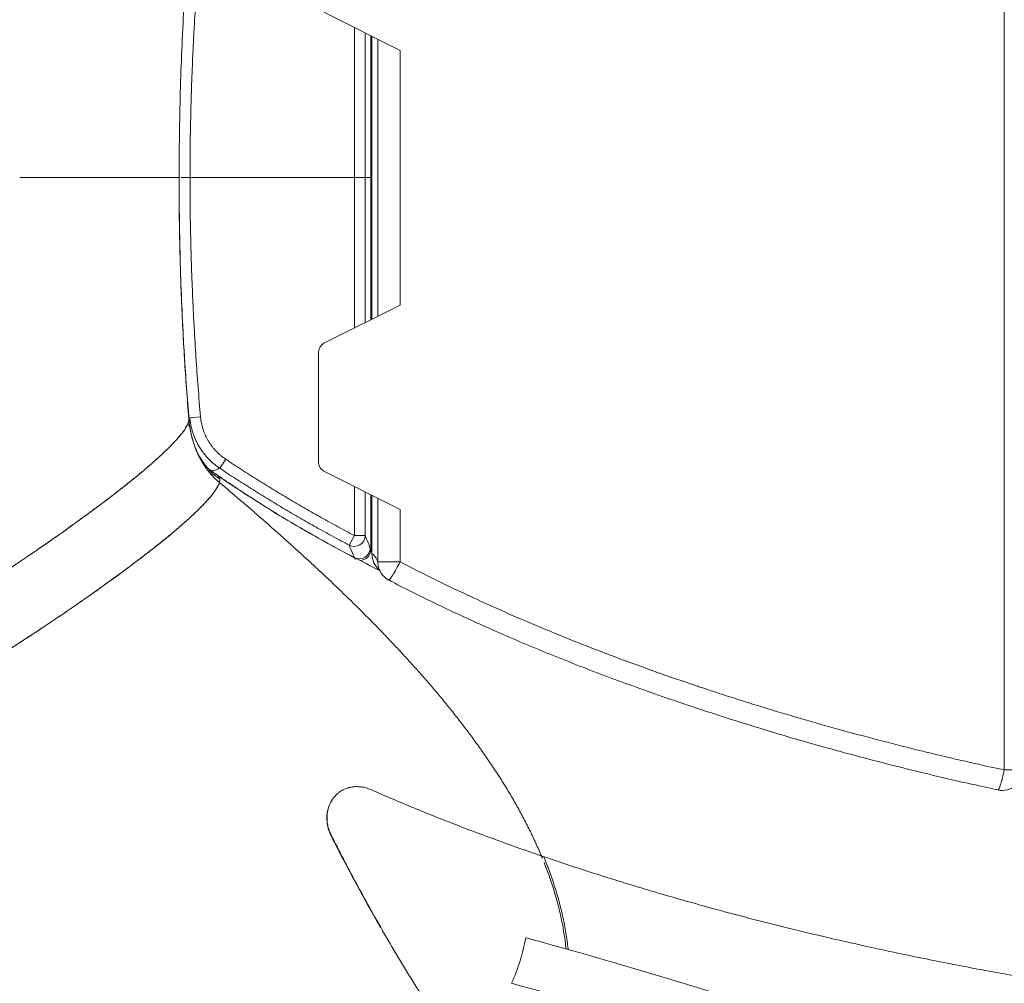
# Model space of a CAD drawing. Header units: millimetres. Extents: x 0 to 594, y 0 to 420.
# Tile 67 of 256: x 99 to 135, y 281 to 317. Entities that reach past the tile are written whole.
import ezdxf

# ---------------------------------------------------------------- set-up
doc = ezdxf.new("R2010")
doc.units = ezdxf.units.MM
doc.layers.add('1', color=7, linetype='Continuous', true_color=0xffffff)

msp = doc.modelspace()

# ---------------------------------------------------------------- linework, layer by layer
at = {"layer": '1', "color": 155, "linetype": 'Continuous', "lineweight": 13}
for p, q in [((134.603, 289.014), (134.603, 332.446)), ((110.775, 316.242), (110.775, 310.73)), ((111.174, 310.73), (111.174, 316.041)), ((111.38, 315.937), (111.38, 310.73)), ((111.422, 315.916), (111.422, 305.543)), ((111.636, 305.65), (111.636, 315.809)), ((112.454, 315.398), (112.454, 306.061)), ((110.775, 310.73), (104.751, 310.73)), ((111.174, 310.73), (110.775, 310.73)), ((110.775, 305.218), (110.775, 310.73)), ((111.38, 310.73), (111.174, 310.73)), ((111.174, 310.73), (111.174, 305.418)), ((111.419, 310.73), (111.38, 310.73)), ((111.38, 305.522), (111.38, 310.73)), ((104.744, 301.923), (105.138, 301.958)), ((105.841, 300.077), (106.061, 300.407)), ((110.775, 297.608), (110.775, 299.405)), ((111.174, 299.204), (111.174, 297.608)), ((111.38, 297.087), (111.38, 299.1)), ((111.422, 299.08), (111.422, 296.933)), ((111.636, 296.643), (111.636, 298.972)), ((112.454, 298.561), (112.454, 296.643)), ((110.589, 297.256), (110.775, 297.608)), ((110.775, 297.608), (111.174, 297.608)), ((111.422, 296.933), (111.419, 296.933)), ((111.636, 296.643), (112.454, 296.643)), ((135.282, 289.014), (134.603, 289.014))]:
    msp.add_line(p, q, dxfattribs=at)
at = {"layer": '1', "color": 155, "linetype": 'Continuous', "lineweight": 18}
for p, q in [((109.66, 316.801), (112.454, 315.398)), ((111.419, 315.918), (111.419, 305.541)), ((112.454, 306.061), (109.66, 304.658)), ((109.467, 304.345), (109.467, 300.277)), ((109.66, 299.964), (112.454, 298.561)), ((105.673, 299.845), (105.666, 299.847)), ((111.419, 299.081), (111.419, 296.933))]:
    msp.add_line(p, q, dxfattribs=at)
for centre, radius, start, end in [((109.817, 304.345), 0.35, 116.6692, 180), ((109.817, 300.277), 0.35, 180, 243.3308), ((112.169, 296.933), 0.75, 180, 230.2859), ((112.383, 296.643), 0.75, 202.2045, 242.5331), ((134.532, 289.014), 0.75, 257.7808, 0)]:
    msp.add_arc(centre, radius, start, end, dxfattribs=at)
at = {"layer": '1', "color": 155, "linetype": 'Continuous', "lineweight": 13}
for centre, major_axis, ratio, start_param, end_param in [((106.897, 302.053), (0.508, -2.448), 0.986132, 5.389825, 5.490615), ((110.775, 297.608), (-0.372, -0.146), 0.989821, 0.718605, 2.765017), ((110.959, 297.152), (-0.369, -0.154), 0.990879, 0.717259, 2.742711), ((110.981, 297.087), (-0.385, -0.107), 0.981417, 1.32041, 2.865349), ((112.169, 296.933), (-0.215, -0.719), 0.99507, 5.001733, 5.877499), ((111.704, 296.601), (-0.167, -0.363), 0.086402, 0.907881, 1.020174), ((112.383, 296.643), (-0.694, -0.283), 0.969529, 5.884697, 6.283192), ((112.383, 296.643), (-0.346, -0.665), 0.084423, 6.282542, 7.897839), ((134.532, 289.014), (0.159, 0.733), 0.092922, 3.142874, 4.732509)]:
    msp.add_ellipse(centre, major_axis=major_axis, ratio=ratio, start_param=start_param, end_param=end_param, dxfattribs=at)
at = {"layer": '1', "color": 155, "linetype": 'Continuous', "lineweight": 18}
for centre, major_axis, start_param, end_param in [((120.586, 281.347), (-9.596, 2.813), 3.983296, 5.103284), ((120.094, 279.67), (9.596, -2.813), 0.838735, 1.965337)]:
    msp.add_ellipse(centre, major_axis=major_axis, ratio=0.0499, start_param=start_param, end_param=end_param, dxfattribs=at)
at = {"layer": '1', "color": 155, "linetype": 'Continuous', "lineweight": 13}
for points, knots in [([(105.138, 319.502), (105.074, 318.772), (105.017, 318.043), (104.945, 316.947), (104.923, 316.582), (104.892, 316.034), (104.883, 315.851), (104.869, 315.577), (104.865, 315.486), (104.856, 315.303), (104.819, 314.48), (104.792, 313.657), (104.767, 312.56), (104.761, 312.194), (104.755, 311.645), (104.754, 311.462), (104.752, 311.096), (104.751, 310.913), (104.751, 310.73)], [0, 0, 0, 0, 0.25, 0.25, 0.375, 0.375, 0.4375, 0.4375, 0.46875, 0.46875, 0.5, 0.75, 0.75, 0.875, 0.875, 0.9375, 0.9375, 1, 1, 1, 1]), ([(104.418, 310.73), (104.425, 310.73), (104.432, 310.73), (104.455, 310.73), (104.472, 310.73), (104.507, 310.73), (104.527, 310.73), (104.568, 310.73), (104.589, 310.73), (104.634, 310.73), (104.657, 310.73), (104.704, 310.73), (104.728, 310.73), (104.751, 310.73)], [0, 0, 0, 0, 0.095677, 0.095677, 0.276542, 0.276542, 0.457406, 0.457406, 0.638271, 0.638271, 0.819135, 0.819135, 1, 1, 1, 1]), ([(104.751, 310.73), (104.751, 310.547), (104.752, 310.364), (104.754, 309.998), (104.755, 309.815), (104.761, 309.266), (104.767, 308.9), (104.792, 307.802), (104.816, 307.071), (104.852, 306.248), (104.856, 306.157), (104.865, 305.974), (104.869, 305.882), (104.883, 305.608), (104.912, 305.06), (104.945, 304.512), (105.017, 303.417), (105.074, 302.687), (105.138, 301.958)], [0, 0, 0, 0, 0.0625, 0.0625, 0.125, 0.125, 0.25, 0.25, 0.5, 0.5, 0.53125, 0.53125, 0.5625, 0.5625, 0.625, 0.75, 0.75, 1, 1, 1, 1]), ([(105.841, 300.077), (105.802, 300.102), (105.726, 300.156), (105.617, 300.243), (105.548, 300.305), (105.497, 300.352), (105.472, 300.377), (105.444, 300.406), (105.432, 300.418), (105.424, 300.427), (105.42, 300.431), (105.383, 300.469), (105.352, 300.503), (105.293, 300.574), (105.235, 300.646), (105.155, 300.758), (105.081, 300.875), (105.036, 300.956), (105.004, 301.017), (104.994, 301.038), (104.978, 301.069), (104.971, 301.085), (104.964, 301.101), (104.959, 301.112), (104.956, 301.117), (104.935, 301.165), (104.917, 301.208), (104.883, 301.294), (104.853, 301.381), (104.814, 301.513), (104.783, 301.648), (104.767, 301.739), (104.753, 301.83), (104.748, 301.876), (104.744, 301.923)], [0, 0, 0, 0, 0.0625, 0.125, 0.1875, 0.1875, 0.21875, 0.234375, 0.242187, 0.242187, 0.25, 0.25, 0.3125, 0.3125, 0.375, 0.4375, 0.5, 0.5625, 0.5625, 0.59375, 0.59375, 0.609375, 0.617188, 0.617188, 0.625, 0.625, 0.6875, 0.6875, 0.75, 0.8125, 0.875, 0.9375, 0.9375, 1, 1, 1, 1]), ([(105.138, 301.958), (105.142, 301.919), (105.146, 301.88), (105.157, 301.803), (105.171, 301.727), (105.197, 301.614), (105.229, 301.502), (105.255, 301.429), (105.283, 301.357), (105.298, 301.321), (105.316, 301.28), (105.319, 301.276), (105.323, 301.267), (105.329, 301.254), (105.344, 301.223), (105.357, 301.197), (105.384, 301.145), (105.421, 301.077), (105.484, 300.979), (105.551, 300.885), (105.599, 300.825), (105.65, 300.765), (105.676, 300.736), (105.706, 300.704), (105.71, 300.701), (105.716, 300.694), (105.727, 300.683), (105.751, 300.659), (105.772, 300.639), (105.814, 300.598), (105.873, 300.547), (105.964, 300.474), (106.028, 300.429), (106.061, 300.407)], [0, 0, 0, 0, 0.0625, 0.0625, 0.125, 0.1875, 0.25, 0.3125, 0.3125, 0.375, 0.375, 0.382813, 0.382813, 0.390625, 0.40625, 0.4375, 0.4375, 0.5, 0.5625, 0.625, 0.6875, 0.6875, 0.75, 0.75, 0.757813, 0.757813, 0.765625, 0.78125, 0.8125, 0.8125, 0.875, 0.9375, 1, 1, 1, 1]), ([(106.061, 300.407), (106.156, 300.344), (106.251, 300.281), (106.443, 300.155), (106.73, 299.968), (107.019, 299.784), (107.406, 299.541), (107.6, 299.42), (107.99, 299.182), (108.186, 299.064), (108.578, 298.831), (108.775, 298.715), (109.171, 298.487), (109.37, 298.374), (109.769, 298.151), (109.969, 298.041), (110.371, 297.823), (110.572, 297.715), (110.775, 297.608)], [0, 0, 0, 0, 0.0625, 0.0625, 0.125, 0.25, 0.25, 0.375, 0.375, 0.5, 0.5, 0.625, 0.625, 0.75, 0.75, 0.875, 0.875, 1, 1, 1, 1]), ([(105.534, 299.978), (105.524, 299.973), (105.514, 299.965), (105.497, 299.947), (105.489, 299.937), (105.481, 299.924)], [0, 0, 0, 0, 0.530962, 0.530962, 1, 1, 1, 1]), ([(105.841, 300.077), (105.818, 300.067), (105.794, 300.057), (105.745, 300.039), (105.72, 300.031), (105.669, 300.014), (105.643, 300.007), (105.589, 299.992), (105.562, 299.985), (105.534, 299.978)], [0, 0, 0, 0, 0.25, 0.25, 0.5, 0.5, 0.75, 0.75, 1, 1, 1, 1]), ([(105.534, 299.978), (105.746, 299.831), (105.959, 299.685), (106.386, 299.398), (106.6, 299.256), (106.869, 299.081), (106.923, 299.047), (107.03, 298.977), (107.192, 298.873), (107.354, 298.77), (107.571, 298.634), (107.679, 298.567), (107.896, 298.432), (108.114, 298.299), (108.333, 298.167), (108.552, 298.036), (108.662, 297.972), (108.992, 297.778), (109.214, 297.651), (109.658, 297.401), (109.882, 297.277), (110.33, 297.034), (110.555, 296.914), (110.782, 296.795)], [0, 0, 0, 0, 0.125, 0.125, 0.25, 0.25, 0.28125, 0.28125, 0.3125, 0.375, 0.375, 0.4375, 0.4375, 0.5, 0.5625, 0.5625, 0.625, 0.625, 0.75, 0.75, 0.875, 0.875, 1, 1, 1, 1]), ([(110.589, 297.256), (110.386, 297.363), (110.182, 297.472), (109.879, 297.636), (109.778, 297.692), (109.576, 297.803), (109.476, 297.859), (109.174, 298.027), (108.974, 298.141), (108.576, 298.371), (108.377, 298.488), (107.981, 298.723), (107.784, 298.842), (107.49, 299.022), (107.392, 299.082), (107.196, 299.204), (107.098, 299.265), (106.806, 299.449), (106.612, 299.573), (106.322, 299.76), (106.225, 299.823), (106.033, 299.949), (105.937, 300.013), (105.841, 300.077)], [0, 0, 0, 0, 0.125, 0.125, 0.1875, 0.1875, 0.25, 0.25, 0.375, 0.375, 0.5, 0.5, 0.625, 0.625, 0.6875, 0.6875, 0.75, 0.75, 0.875, 0.875, 0.9375, 0.9375, 1, 1, 1, 1]), ([(111.174, 297.608), (111.205, 297.53), (111.236, 297.453), (111.297, 297.301), (111.328, 297.226), (111.359, 297.152)], [0, 0, 0, 0, 0.5, 0.5, 1, 1, 1, 1]), ([(110.782, 296.795), (110.75, 296.87), (110.718, 296.945), (110.654, 297.099), (110.621, 297.177), (110.589, 297.256)], [0, 0, 0, 0, 0.5, 0.5, 1, 1, 1, 1]), ([(111.38, 297.087), (111.381, 297.084), (111.381, 297.081), (111.383, 297.075), (111.384, 297.072), (111.387, 297.061), (111.39, 297.054), (111.397, 297.038), (111.401, 297.029), (111.406, 297.019), (111.407, 297.018), (111.408, 297.015), (111.409, 297.014), (111.41, 297.011), (111.413, 297.006), (111.415, 297.001), (111.417, 296.999)], [0, 0, 0, 0, 0.133245, 0.133245, 0.266489, 0.266489, 0.532978, 0.532978, 0.799467, 0.799467, 0.832778, 0.832778, 0.866089, 0.866089, 0.932712, 1, 1, 1, 1]), ([(111.422, 296.933), (111.44, 296.928), (111.476, 296.907), (111.512, 296.869), (111.534, 296.838), (111.539, 296.832), (111.548, 296.819), (111.561, 296.798), (111.574, 296.774), (111.601, 296.724), (111.618, 296.686), (111.636, 296.643)], [0, 0, 0, 0, 0.25, 0.5, 0.5, 0.5625, 0.5625, 0.625, 0.75, 0.75, 1, 1, 1, 1]), ([(112.454, 296.643), (112.889, 296.416), (113.327, 296.195), (114.207, 295.764), (114.649, 295.553), (115.537, 295.142), (115.983, 294.941), (116.878, 294.548), (117.328, 294.356), (118.231, 293.982), (118.685, 293.798), (119.595, 293.44), (120.051, 293.265), (120.968, 292.923), (121.427, 292.756), (122.35, 292.428), (122.813, 292.268), (123.335, 292.092), (123.393, 292.073), (123.51, 292.034), (123.568, 292.015), (123.742, 291.957), (124.091, 291.841), (124.441, 291.728), (125.14, 291.504), (125.608, 291.359), (126.545, 291.074), (127.014, 290.936), (127.954, 290.665), (128.426, 290.533), (129.37, 290.276), (129.843, 290.151), (130.79, 289.906), (131.265, 289.787), (132.691, 289.44), (133.646, 289.221), (134.603, 289.014)], [0, 0, 0, 0, 0.0625, 0.0625, 0.125, 0.125, 0.1875, 0.1875, 0.25, 0.25, 0.3125, 0.3125, 0.375, 0.375, 0.4375, 0.4375, 0.5, 0.5, 0.507812, 0.507812, 0.515625, 0.515625, 0.53125, 0.5625, 0.5625, 0.625, 0.625, 0.6875, 0.6875, 0.75, 0.75, 0.8125, 0.8125, 0.875, 0.875, 1, 1, 1, 1])]:
    msp.add_open_spline(points, degree=3, knots=knots, dxfattribs=at)
at = {"layer": '1', "color": 155, "linetype": 'Continuous', "lineweight": 18}
for points, knots in [([(104.351, 310.73), (104.351, 311.778), (104.381, 313.853), (104.499, 316.716), (104.629, 318.529), (104.695, 319.316)], [0, 0, 0, 0, 0.365689, 0.724231, 1, 1, 1, 1]), ([(98.51, 310.73), (98.667, 310.73), (99.166, 310.73), (99.974, 310.73), (100.888, 310.73), (101.713, 310.73), (102.434, 310.73), (103.044, 310.73), (103.537, 310.73), (103.912, 310.73), (104.172, 310.73), (104.32, 310.73), (104.351, 310.73), (104.351, 310.73)], [0, 0, 0, 0, 0.043092, 0.138782, 0.234473, 0.330164, 0.425855, 0.521546, 0.617237, 0.712927, 0.808618, 0.904309, 1, 1, 1, 1]), ([(104.351, 310.73), (104.351, 310.73), (104.32, 310.73), (104.172, 310.73), (103.912, 310.73), (103.537, 310.73), (103.044, 310.73), (102.434, 310.73), (101.713, 310.73), (100.888, 310.73), (99.974, 310.73), (99.166, 310.73), (98.667, 310.73), (98.51, 310.73)], [0, 0, 0, 0, 0.095691, 0.191382, 0.287073, 0.382763, 0.478454, 0.574145, 0.669836, 0.765527, 0.861218, 0.956908, 1, 1, 1, 1]), ([(104.707, 301.894), (104.677, 302.261), (104.649, 302.629), (104.596, 303.364), (104.572, 303.732), (104.526, 304.467), (104.485, 305.203), (104.434, 306.307), (104.408, 307.043), (104.386, 307.78), (104.376, 308.149), (104.362, 308.886), (104.356, 309.254), (104.349, 309.992), (104.347, 310.361), (104.347, 310.73)], [0, 0, 0, 0, 0.125, 0.125, 0.25, 0.25, 0.375, 0.5, 0.625, 0.625, 0.75, 0.75, 0.875, 0.875, 1, 1, 1, 1]), ([(104.694, 302.16), (104.628, 302.942), (104.498, 304.749), (104.381, 307.607), (104.351, 309.681), (104.351, 310.73)], [0, 0, 0, 0, 0.274314, 0.633576, 1, 1, 1, 1]), ([(82.485, 288.515), (82.491, 288.505), (82.497, 288.495), (82.516, 288.475), (82.528, 288.464), (82.557, 288.445), (82.573, 288.437), (82.627, 288.415), (82.67, 288.405), (82.746, 288.397), (82.801, 288.394), (82.863, 288.396), (82.929, 288.4), (82.964, 288.403), (83.019, 288.41), (83.038, 288.412), (83.062, 288.416), (83.067, 288.417), (83.077, 288.418), (83.091, 288.42), (83.106, 288.423), (83.197, 288.438), (83.285, 288.456), (83.426, 288.491), (83.475, 288.503), (83.576, 288.53), (83.628, 288.545), (83.789, 288.592), (83.903, 288.629), (84.083, 288.689), (84.145, 288.711), (84.271, 288.756), (84.336, 288.779), (84.47, 288.829), (84.538, 288.855), (84.625, 288.888), (84.643, 288.895), (84.669, 288.905), (84.678, 288.909), (84.696, 288.916), (84.74, 288.933), (84.785, 288.951), (84.894, 288.994), (84.968, 289.024), (85.118, 289.086), (85.194, 289.118), (85.349, 289.184), (85.507, 289.251), (85.669, 289.322), (85.833, 289.395), (85.917, 289.432), (86.086, 289.509), (86.257, 289.587), (86.433, 289.669), (86.611, 289.753), (86.702, 289.796), (86.885, 289.883), (86.977, 289.928), (87.083, 289.979), (87.095, 289.985), (87.118, 289.996), (87.13, 290.002), (87.165, 290.019), (87.236, 290.054), (87.308, 290.089), (87.451, 290.159), (87.547, 290.207), (87.74, 290.303), (87.935, 290.401), (88.231, 290.552), (88.431, 290.655), (88.632, 290.759), (88.734, 290.812), (88.938, 290.918), (89.04, 290.972), (89.35, 291.136), (89.559, 291.248), (89.876, 291.42), (89.983, 291.477), (90.116, 291.55), (90.157, 291.572), (90.197, 291.594), (90.224, 291.609), (90.237, 291.617), (90.305, 291.653), (90.358, 291.683), (90.628, 291.831), (90.844, 291.952), (91.169, 292.134), (91.277, 292.195), (91.495, 292.318), (91.603, 292.38), (91.821, 292.504), (92.039, 292.629), (92.257, 292.755), (92.476, 292.882), (92.586, 292.945), (92.805, 293.073), (92.915, 293.138), (93.135, 293.267), (93.245, 293.332), (93.465, 293.463), (93.575, 293.529), (93.713, 293.611), (93.741, 293.628), (93.796, 293.661), (93.824, 293.678), (93.906, 293.727), (93.962, 293.761), (94.127, 293.86), (94.237, 293.927), (94.456, 294.06), (94.565, 294.126), (94.782, 294.259), (94.891, 294.326), (95.107, 294.459), (95.215, 294.526), (95.429, 294.659), (95.536, 294.726), (95.75, 294.86), (95.856, 294.927), (96.068, 295.06), (96.174, 295.127), (96.49, 295.328), (96.699, 295.462), (97.011, 295.663), (97.219, 295.798), (97.425, 295.932), (97.553, 296.016), (97.578, 296.033), (97.617, 296.058), (97.63, 296.066), (97.655, 296.083), (97.719, 296.125), (97.783, 296.167), (97.935, 296.267), (98.035, 296.334), (98.235, 296.467), (98.433, 296.599), (98.627, 296.731), (98.821, 296.861), (98.916, 296.926), (99.106, 297.056), (99.201, 297.121), (99.481, 297.314), (99.665, 297.441), (99.936, 297.631), (100.115, 297.758), (100.378, 297.945), (100.551, 298.069), (100.722, 298.193), (100.807, 298.254), (100.932, 298.346), (100.995, 298.392), (101.057, 298.438), (101.088, 298.46), (101.098, 298.468), (101.119, 298.483), (101.211, 298.551), (101.302, 298.619), (101.541, 298.797), (101.695, 298.914), (101.919, 299.085), (102.065, 299.198), (102.207, 299.309), (102.346, 299.419), (102.483, 299.527), (102.615, 299.633), (102.808, 299.791), (102.933, 299.894), (103.111, 300.044), (103.169, 300.094), (103.283, 300.192), (103.338, 300.24), (103.447, 300.336), (103.5, 300.383), (103.564, 300.441), (103.577, 300.453), (103.596, 300.47), (103.602, 300.476), (103.615, 300.487), (103.646, 300.516), (103.677, 300.544), (103.749, 300.611), (103.795, 300.655), (103.885, 300.741), (103.928, 300.783), (104.011, 300.865), (104.091, 300.946), (104.164, 301.023), (104.268, 301.135), (104.331, 301.207), (104.414, 301.308), (104.44, 301.341), (104.489, 301.405), (104.512, 301.436), (104.554, 301.496), (104.573, 301.525), (104.607, 301.581), (104.623, 301.608), (104.643, 301.647), (104.65, 301.66), (104.658, 301.679), (104.661, 301.685), (104.665, 301.695), (104.667, 301.698), (104.669, 301.704), (104.681, 301.731), (104.689, 301.757), (104.701, 301.8), (104.705, 301.82), (104.709, 301.859), (104.709, 301.877), (104.707, 301.894)], [0, 0, 0, 0, 0.007346, 0.007346, 0.017272, 0.017272, 0.027199, 0.027199, 0.047052, 0.047052, 0.056978, 0.066905, 0.066905, 0.076831, 0.076831, 0.081795, 0.081795, 0.083036, 0.083036, 0.084276, 0.086758, 0.086758, 0.106611, 0.106611, 0.116538, 0.116538, 0.126464, 0.126464, 0.146317, 0.146317, 0.156244, 0.156244, 0.16617, 0.16617, 0.176097, 0.176097, 0.178579, 0.178579, 0.179819, 0.179819, 0.18106, 0.186023, 0.186023, 0.19595, 0.19595, 0.205877, 0.205877, 0.215803, 0.22573, 0.22573, 0.235656, 0.235656, 0.245583, 0.255509, 0.255509, 0.265436, 0.265436, 0.275362, 0.275362, 0.276603, 0.276603, 0.277844, 0.277844, 0.280326, 0.285289, 0.285289, 0.295215, 0.295215, 0.305142, 0.315068, 0.324995, 0.324995, 0.334922, 0.334922, 0.344848, 0.344848, 0.364701, 0.364701, 0.374628, 0.374628, 0.377109, 0.37835, 0.37835, 0.379591, 0.379591, 0.384554, 0.384554, 0.404407, 0.404407, 0.414334, 0.414334, 0.42426, 0.42426, 0.434187, 0.444114, 0.444114, 0.45404, 0.45404, 0.463967, 0.463967, 0.473893, 0.473893, 0.48382, 0.48382, 0.486301, 0.486301, 0.488783, 0.488783, 0.493746, 0.493746, 0.503673, 0.503673, 0.513599, 0.513599, 0.523526, 0.523526, 0.533452, 0.533452, 0.543379, 0.543379, 0.553306, 0.553306, 0.563232, 0.563232, 0.583085, 0.583085, 0.593012, 0.602938, 0.602938, 0.60542, 0.60542, 0.606661, 0.606661, 0.607902, 0.612865, 0.612865, 0.622791, 0.622791, 0.632718, 0.642644, 0.642644, 0.652571, 0.652571, 0.662498, 0.662498, 0.682351, 0.682351, 0.692277, 0.702204, 0.71213, 0.71213, 0.722057, 0.722057, 0.72702, 0.729502, 0.729502, 0.730743, 0.730743, 0.731983, 0.74191, 0.74191, 0.761763, 0.761763, 0.771689, 0.781616, 0.781616, 0.791543, 0.801469, 0.801469, 0.821322, 0.821322, 0.831249, 0.831249, 0.841175, 0.841175, 0.851102, 0.851102, 0.853583, 0.853583, 0.854824, 0.854824, 0.856065, 0.861028, 0.861028, 0.870955, 0.870955, 0.880881, 0.880881, 0.890808, 0.900735, 0.900735, 0.920588, 0.920588, 0.930514, 0.930514, 0.940441, 0.940441, 0.950367, 0.950367, 0.960294, 0.960294, 0.965257, 0.965257, 0.967739, 0.967739, 0.96898, 0.96898, 0.97022, 0.980147, 0.980147, 0.990073, 0.990073, 1, 1, 1, 1]), ([(82.485, 288.515), (82.506, 288.477), (82.583, 288.416), (82.8, 288.384), (83.137, 288.42), (83.579, 288.525), (84.12, 288.697), (84.753, 288.934), (85.47, 289.231), (86.261, 289.586), (87.116, 289.992), (88.026, 290.444), (88.981, 290.938), (89.971, 291.468), (90.987, 292.029), (92.019, 292.615), (93.059, 293.22), (94.099, 293.841), (95.132, 294.472), (96.487, 295.321), (97.797, 296.17), (99.033, 297.003), (99.916, 297.615), (100.748, 298.208), (101.522, 298.78), (102.23, 299.323), (102.865, 299.834), (103.42, 300.306), (103.886, 300.735), (104.257, 301.114), (104.524, 301.438), (104.656, 301.658), (104.703, 301.796), (104.709, 301.852), (104.708, 301.876)], [0, 0, 0, 0, 0.027518, 0.058967, 0.090416, 0.121865, 0.153314, 0.184763, 0.216212, 0.247661, 0.27911, 0.310559, 0.342008, 0.373457, 0.404906, 0.436355, 0.467804, 0.499253, 0.530702, 0.562151, 0.625049, 0.656498, 0.687947, 0.719396, 0.750845, 0.782294, 0.813743, 0.845192, 0.876641, 0.90809, 0.939539, 0.970988, 0.986713, 1, 1, 1, 1]), ([(104.733, 301.663), (104.74, 301.611), (104.748, 301.56), (104.766, 301.457), (104.776, 301.406), (104.79, 301.342), (104.793, 301.329), (104.799, 301.304), (104.802, 301.291), (104.811, 301.254), (104.817, 301.228), (104.836, 301.153), (104.851, 301.104), (104.88, 301.005), (104.896, 300.957), (104.93, 300.86), (104.966, 300.764), (105.006, 300.67), (105.048, 300.577), (105.071, 300.531), (105.105, 300.463), (105.117, 300.441), (105.132, 300.412), (105.135, 300.407), (105.141, 300.396), (105.151, 300.379), (105.16, 300.362), (105.192, 300.307), (105.218, 300.264), (105.272, 300.179), (105.299, 300.137), (105.357, 300.056), (105.386, 300.016), (105.448, 299.938), (105.479, 299.9), (105.544, 299.826), (105.577, 299.79), (105.645, 299.719), (105.68, 299.685), (105.752, 299.618), (105.789, 299.585), (105.827, 299.554)], [0, 0, 0, 0, 0.0625, 0.0625, 0.125, 0.125, 0.140625, 0.140625, 0.15625, 0.15625, 0.1875, 0.1875, 0.25, 0.25, 0.3125, 0.3125, 0.375, 0.4375, 0.4375, 0.5, 0.5, 0.53125, 0.53125, 0.539063, 0.539063, 0.546875, 0.5625, 0.5625, 0.625, 0.625, 0.6875, 0.6875, 0.75, 0.75, 0.8125, 0.8125, 0.875, 0.875, 0.9375, 0.9375, 1, 1, 1, 1]), ([(104.733, 301.663), (104.737, 301.632), (104.758, 301.495), (104.807, 301.254), (104.9, 300.946), (105.023, 300.649), (105.178, 300.367), (105.366, 300.106), (105.586, 299.871), (105.754, 299.737), (105.842, 299.676)], [0, 0, 0, 0, 0.040068, 0.177201, 0.314334, 0.451467, 0.588601, 0.725734, 0.862867, 1, 1, 1, 1]), ([(105.827, 299.554), (105.789, 299.585), (105.752, 299.618), (105.68, 299.685), (105.645, 299.719), (105.577, 299.79), (105.544, 299.826), (105.479, 299.9), (105.448, 299.938), (105.386, 300.016), (105.357, 300.056), (105.299, 300.137), (105.272, 300.179), (105.218, 300.264), (105.192, 300.307), (105.16, 300.362), (105.151, 300.379), (105.141, 300.396), (105.135, 300.407), (105.132, 300.412), (105.117, 300.441), (105.105, 300.463), (105.071, 300.531), (105.048, 300.577), (105.006, 300.67), (104.966, 300.764), (104.93, 300.86), (104.896, 300.957), (104.88, 301.005), (104.851, 301.104), (104.836, 301.153), (104.817, 301.228), (104.811, 301.254), (104.802, 301.291), (104.799, 301.304), (104.793, 301.329), (104.79, 301.342), (104.776, 301.406), (104.766, 301.457), (104.748, 301.56), (104.74, 301.611), (104.733, 301.663)], [0, 0, 0, 0, 0.0625, 0.0625, 0.125, 0.125, 0.1875, 0.1875, 0.25, 0.25, 0.3125, 0.3125, 0.375, 0.375, 0.4375, 0.4375, 0.453125, 0.460937, 0.460937, 0.46875, 0.46875, 0.5, 0.5, 0.5625, 0.5625, 0.625, 0.6875, 0.6875, 0.75, 0.75, 0.8125, 0.8125, 0.84375, 0.84375, 0.859375, 0.859375, 0.875, 0.875, 0.9375, 0.9375, 1, 1, 1, 1]), ([(104.887, 301), (104.893, 300.982), (104.934, 300.864), (105.023, 300.649), (105.178, 300.367), (105.366, 300.106), (105.586, 299.871), (105.754, 299.737), (105.842, 299.676)], [0, 0, 0, 0, 0.032848, 0.226278, 0.419709, 0.613139, 0.80657, 1, 1, 1, 1]), ([(105.526, 299.864), (105.533, 299.864), (105.54, 299.863), (105.56, 299.862), (105.574, 299.861), (105.586, 299.86)], [0, 0, 0, 0, 0.327119, 0.327119, 1, 1, 1, 1]), ([(105.598, 299.859), (105.613, 299.857), (105.628, 299.855), (105.653, 299.85), (105.665, 299.847), (105.676, 299.844)], [0, 0, 0, 0, 0.532814, 0.532814, 1, 1, 1, 1]), ([(111.653, 296.354), (111.255, 296.553), (110.413, 296.987), (109.147, 297.681), (107.839, 298.451), (106.713, 299.168), (106.015, 299.634), (105.752, 299.814)], [0, 0, 0, 0, 0.195037, 0.41478, 0.632484, 0.860359, 1, 1, 1, 1]), ([(105.752, 299.814), (105.752, 299.813), (105.753, 299.813), (105.755, 299.812), (105.758, 299.81), (105.766, 299.805), (105.773, 299.8), (105.793, 299.784), (105.807, 299.769), (105.827, 299.735), (105.834, 299.717), (105.843, 299.676), (105.845, 299.632), (105.835, 299.581), (105.827, 299.554)], [0, 0, 0, 0, 0.006604, 0.006604, 0.020595, 0.048578, 0.104544, 0.104544, 0.328408, 0.328408, 0.552272, 0.552272, 0.776136, 1, 1, 1, 1]), ([(105.842, 299.676), (105.844, 299.649), (105.842, 299.609), (105.831, 299.565), (105.827, 299.554)], [0, 0, 0, 0, 0.752752, 1, 1, 1, 1]), ([(105.827, 299.554), (105.821, 299.531), (105.786, 299.435), (105.669, 299.234), (105.411, 298.917), (105.052, 298.545), (104.598, 298.124), (104.056, 297.659), (103.434, 297.156), (102.738, 296.62), (101.975, 296.055), (101.153, 295.467), (100.279, 294.86), (99.054, 294.033), (97.753, 293.188), (96.404, 292.343), (95.376, 291.714), (94.339, 291.095), (93.301, 290.49), (92.271, 289.905), (91.256, 289.344), (90.266, 288.814), (89.311, 288.319), (88.399, 287.865), (87.543, 287.459), (86.751, 287.104), (86.033, 286.806), (85.4, 286.569), (84.86, 286.398), (84.421, 286.295), (84.132, 286.266), (84.002, 286.278), (83.96, 286.287)], [0, 0, 0, 0, 0.011218, 0.044629, 0.07804, 0.11145, 0.144861, 0.178272, 0.211682, 0.245093, 0.278504, 0.311914, 0.345325, 0.378736, 0.445557, 0.478968, 0.512378, 0.545789, 0.5792, 0.61261, 0.646021, 0.679432, 0.712842, 0.746253, 0.779664, 0.813074, 0.846485, 0.879896, 0.913306, 0.946717, 0.980128, 1, 1, 1, 1]), ([(105.827, 299.554), (105.822, 299.533), (105.806, 299.489), (105.773, 299.418), (105.729, 299.34), (105.692, 299.284), (105.67, 299.251), (105.667, 299.248), (105.662, 299.24), (105.655, 299.229), (105.636, 299.203), (105.619, 299.181), (105.585, 299.134), (105.535, 299.071), (105.451, 298.972), (105.358, 298.867), (105.255, 298.757), (105.144, 298.643), (105.023, 298.523), (104.893, 298.399), (104.754, 298.27), (104.656, 298.181), (104.598, 298.13), (104.592, 298.124), (104.579, 298.113), (104.573, 298.107), (104.554, 298.09), (104.515, 298.056), (104.475, 298.021), (104.395, 297.951), (104.286, 297.857), (104.114, 297.712), (103.995, 297.613), (103.813, 297.463), (103.686, 297.361), (103.424, 297.152), (103.153, 296.939), (102.863, 296.718), (102.638, 296.548), (102.562, 296.491), (102.475, 296.426), (102.465, 296.419), (102.446, 296.405), (102.417, 296.383), (102.349, 296.333), (102.29, 296.289), (102.093, 296.144), (101.931, 296.026), (101.603, 295.789), (101.435, 295.669), (101.094, 295.428), (100.92, 295.306), (100.566, 295.06), (100.386, 294.936), (100.019, 294.685), (99.832, 294.559), (99.595, 294.4), (99.524, 294.352), (99.452, 294.304), (99.416, 294.28), (99.392, 294.264), (99.272, 294.184), (99.163, 294.111), (98.871, 293.919), (98.675, 293.79), (98.278, 293.532), (98.078, 293.402), (97.674, 293.143), (97.47, 293.014), (97.213, 292.851), (97.155, 292.815), (97.097, 292.778), (97.087, 292.772), (97.084, 292.77), (97.077, 292.766), (97.061, 292.756), (97.019, 292.729), (96.877, 292.64), (96.748, 292.559), (96.437, 292.366), (96.229, 292.238), (95.813, 291.982), (95.605, 291.855), (95.187, 291.603), (94.978, 291.477), (94.559, 291.227), (94.349, 291.103), (93.928, 290.856), (93.717, 290.733), (93.4, 290.55), (93.295, 290.489), (93.162, 290.413), (93.136, 290.398), (93.083, 290.368), (93.004, 290.322), (92.925, 290.277), (92.662, 290.128), (92.453, 290.01), (92.038, 289.778), (91.833, 289.664), (91.425, 289.439), (91.222, 289.329), (90.82, 289.111), (90.621, 289.005), (90.324, 288.848), (90.127, 288.744), (89.834, 288.591), (89.641, 288.491), (89.496, 288.417), (89.436, 288.386), (89.376, 288.356), (89.352, 288.344), (89.34, 288.338), (89.305, 288.319), (89.185, 288.259), (88.973, 288.152), (88.788, 288.06), (88.514, 287.925), (88.335, 287.837), (87.985, 287.669), (87.814, 287.588), (87.562, 287.471), (87.397, 287.395), (87.154, 287.285), (86.917, 287.18), (86.686, 287.08), (86.536, 287.016), (86.425, 286.97), (86.38, 286.95), (86.334, 286.932), (86.316, 286.924), (86.307, 286.921), (86.28, 286.909), (86.19, 286.873), (86.032, 286.81), (85.831, 286.731), (85.639, 286.659), (85.455, 286.593), (85.279, 286.533), (85.113, 286.479), (84.955, 286.431), (84.806, 286.389), (84.666, 286.354), (84.579, 286.334), (84.516, 286.321), (84.495, 286.317), (84.47, 286.312), (84.464, 286.311), (84.454, 286.309), (84.439, 286.307), (84.385, 286.297), (84.302, 286.285), (84.201, 286.275), (84.111, 286.272), (84.057, 286.274), (84.008, 286.279), (83.984, 286.282), (83.962, 286.286), (83.961, 286.286), (83.96, 286.287)], [0, 0, 0, 0, 0.0102, 0.020399, 0.030599, 0.040799, 0.040799, 0.042074, 0.042074, 0.043349, 0.045899, 0.050999, 0.050999, 0.061198, 0.071398, 0.081598, 0.091797, 0.101997, 0.112197, 0.122397, 0.132596, 0.142796, 0.142796, 0.144071, 0.144071, 0.145346, 0.145346, 0.147896, 0.152996, 0.152996, 0.163195, 0.173395, 0.183595, 0.183595, 0.203994, 0.203994, 0.224394, 0.244793, 0.244793, 0.254993, 0.254993, 0.256268, 0.256268, 0.257543, 0.260093, 0.265192, 0.265192, 0.285592, 0.285592, 0.305991, 0.305991, 0.326391, 0.326391, 0.34679, 0.34679, 0.36719, 0.36719, 0.372289, 0.374839, 0.374839, 0.376114, 0.377389, 0.387589, 0.387589, 0.407988, 0.407988, 0.428388, 0.428388, 0.448787, 0.448787, 0.453887, 0.454525, 0.454525, 0.454843, 0.454843, 0.455162, 0.456437, 0.458987, 0.469187, 0.469187, 0.489586, 0.489586, 0.509986, 0.509986, 0.530385, 0.530385, 0.550784, 0.550784, 0.571184, 0.571184, 0.581383, 0.581383, 0.583933, 0.583933, 0.586483, 0.591583, 0.591583, 0.611983, 0.611983, 0.632382, 0.632382, 0.652781, 0.652781, 0.673181, 0.673181, 0.683381, 0.69358, 0.70378, 0.70378, 0.70888, 0.710155, 0.710155, 0.71143, 0.71143, 0.71398, 0.724179, 0.734379, 0.734379, 0.754779, 0.754779, 0.775178, 0.775178, 0.785378, 0.795577, 0.805777, 0.815977, 0.826177, 0.826177, 0.831276, 0.832551, 0.832551, 0.833826, 0.833826, 0.836376, 0.846576, 0.856776, 0.866975, 0.877175, 0.887375, 0.897575, 0.907774, 0.917974, 0.928174, 0.938373, 0.938373, 0.943473, 0.943473, 0.944748, 0.944748, 0.946023, 0.948573, 0.958773, 0.968972, 0.979172, 0.989372, 0.989372, 0.999572, 0.999572, 1, 1, 1, 1]), ([(105.827, 299.554), (106.088, 299.338), (106.346, 299.12), (106.733, 298.789), (106.861, 298.679), (107.117, 298.457), (107.245, 298.345), (107.501, 298.122), (107.628, 298.01), (107.882, 297.784), (108.009, 297.671), (108.199, 297.502), (108.263, 297.445), (108.389, 297.331), (108.452, 297.274), (108.641, 297.103), (108.767, 296.989), (109.018, 296.76), (109.143, 296.645), (109.393, 296.414), (109.517, 296.298), (109.889, 295.949), (110.136, 295.714), (110.626, 295.242), (110.869, 295.003), (111.351, 294.521), (111.59, 294.278), (111.945, 293.909), (112.063, 293.786), (112.297, 293.537), (112.53, 293.288), (112.877, 292.909), (113.219, 292.525), (113.444, 292.266), (113.668, 292.005), (113.779, 291.874), (114, 291.609), (114.109, 291.476), (114.326, 291.208), (114.434, 291.073), (114.648, 290.8), (114.754, 290.663), (114.885, 290.49), (114.925, 290.438), (114.964, 290.386), (114.99, 290.351), (115.003, 290.334), (115.068, 290.247), (115.119, 290.177), (115.273, 289.966), (115.375, 289.825), (115.575, 289.54), (115.674, 289.396), (115.869, 289.107), (115.965, 288.962), (116.153, 288.668), (116.246, 288.52), (116.429, 288.222), (116.518, 288.071), (116.694, 287.768), (116.78, 287.615), (116.948, 287.305), (117.03, 287.149), (117.15, 286.913), (117.19, 286.834), (117.238, 286.734), (117.248, 286.714), (117.267, 286.674), (117.296, 286.614), (117.325, 286.554), (117.419, 286.354), (117.492, 286.193), (117.592, 285.96), (117.622, 285.888), (117.652, 285.817)], [0, 0, 0, 0, 0.056437, 0.056437, 0.084655, 0.084655, 0.112873, 0.112873, 0.141091, 0.141091, 0.16931, 0.16931, 0.183419, 0.183419, 0.197528, 0.197528, 0.225746, 0.225746, 0.253965, 0.253965, 0.282183, 0.282183, 0.33862, 0.33862, 0.395056, 0.395056, 0.451493, 0.451493, 0.479711, 0.479711, 0.507929, 0.536148, 0.564366, 0.592584, 0.592584, 0.620803, 0.620803, 0.649021, 0.649021, 0.677239, 0.677239, 0.705457, 0.705457, 0.712512, 0.716039, 0.716039, 0.719567, 0.719567, 0.733676, 0.733676, 0.761894, 0.761894, 0.790112, 0.790112, 0.818331, 0.818331, 0.846549, 0.846549, 0.874767, 0.874767, 0.902985, 0.902985, 0.931204, 0.931204, 0.945313, 0.945313, 0.94884, 0.94884, 0.952368, 0.959422, 0.959422, 0.98764, 0.98764, 1, 1, 1, 1]), ([(117.669, 285.777), (117.634, 285.862), (117.598, 285.946), (117.492, 286.193), (117.419, 286.354), (117.325, 286.554), (117.296, 286.614), (117.267, 286.674), (117.248, 286.714), (117.238, 286.734), (117.19, 286.834), (117.15, 286.913), (117.03, 287.149), (116.948, 287.305), (116.78, 287.615), (116.694, 287.768), (116.518, 288.071), (116.429, 288.222), (116.246, 288.52), (116.153, 288.668), (115.965, 288.962), (115.869, 289.107), (115.674, 289.396), (115.575, 289.54), (115.375, 289.825), (115.273, 289.966), (115.119, 290.177), (115.068, 290.247), (115.003, 290.334), (114.99, 290.351), (114.964, 290.386), (114.925, 290.438), (114.885, 290.49), (114.754, 290.663), (114.648, 290.8), (114.434, 291.073), (114.326, 291.208), (114.109, 291.476), (114, 291.609), (113.779, 291.874), (113.668, 292.005), (113.444, 292.266), (113.219, 292.525), (112.877, 292.909), (112.53, 293.288), (112.297, 293.537), (112.063, 293.786), (111.945, 293.909), (111.59, 294.278), (111.351, 294.521), (110.869, 295.003), (110.626, 295.242), (110.136, 295.714), (109.889, 295.949), (109.517, 296.298), (109.393, 296.414), (109.143, 296.645), (109.018, 296.76), (108.767, 296.989), (108.641, 297.103), (108.452, 297.274), (108.389, 297.331), (108.263, 297.445), (108.199, 297.502), (108.009, 297.671), (107.882, 297.784), (107.628, 298.01), (107.501, 298.122), (107.245, 298.345), (107.117, 298.457), (106.861, 298.679), (106.733, 298.789), (106.346, 299.12), (106.088, 299.338), (105.827, 299.554)], [0, 0, 0, 0, 0.01464, 0.01464, 0.042793, 0.042793, 0.049831, 0.05335, 0.05335, 0.056869, 0.056869, 0.070946, 0.070946, 0.099099, 0.099099, 0.127252, 0.127252, 0.155405, 0.155405, 0.183559, 0.183559, 0.211712, 0.211712, 0.239865, 0.239865, 0.268018, 0.268018, 0.282095, 0.282095, 0.285614, 0.285614, 0.289133, 0.296171, 0.296171, 0.324324, 0.324324, 0.352477, 0.352477, 0.380631, 0.380631, 0.408784, 0.408784, 0.436937, 0.46509, 0.493243, 0.521396, 0.521396, 0.54955, 0.54955, 0.605856, 0.605856, 0.662162, 0.662162, 0.718468, 0.718468, 0.746622, 0.746622, 0.774775, 0.774775, 0.802928, 0.802928, 0.817005, 0.817005, 0.831081, 0.831081, 0.859234, 0.859234, 0.887387, 0.887387, 0.915541, 0.915541, 0.943694, 0.943694, 1, 1, 1, 1]), ([(111.664, 296.407), (111.664, 296.407), (111.666, 296.405), (111.674, 296.391), (111.687, 296.358), (111.69, 296.35)], [0, 0, 0, 0, 0.162978, 0.810675, 1, 1, 1, 1]), ([(112.038, 295.981), (112.082, 295.957), (112.642, 295.652), (113.759, 295.11), (115.464, 294.309), (117.31, 293.511), (119.306, 292.71), (121.402, 291.933), (123.607, 291.178), (125.912, 290.45), (128.302, 289.759), (130.76, 289.114), (132.79, 288.624), (134.005, 288.364), (134.374, 288.287)], [0, 0, 0, 0, 0.006217, 0.080776, 0.157052, 0.244743, 0.335282, 0.429368, 0.52761, 0.630408, 0.73549, 0.842649, 0.952188, 1, 1, 1, 1]), ([(111.378, 288.293), (111.349, 288.306), (111.32, 288.318), (111.261, 288.339), (111.203, 288.357), (111.143, 288.372), (111.083, 288.384), (111.053, 288.389), (111.015, 288.394), (111.007, 288.395), (110.996, 288.396), (110.992, 288.397), (110.985, 288.397), (110.966, 288.399), (110.947, 288.401), (110.901, 288.403), (110.841, 288.404), (110.782, 288.401), (110.723, 288.395), (110.693, 288.391), (110.649, 288.383), (110.635, 288.38), (110.613, 288.375), (110.602, 288.372), (110.591, 288.37), (110.584, 288.368), (110.58, 288.367), (110.548, 288.358), (110.52, 288.349), (110.464, 288.33), (110.41, 288.308), (110.357, 288.281), (110.306, 288.253), (110.281, 288.237), (110.25, 288.217), (110.241, 288.21), (110.232, 288.204), (110.226, 288.199), (110.223, 288.197), (110.208, 288.186), (110.196, 288.177), (110.162, 288.149), (110.139, 288.129), (110.097, 288.088), (110.076, 288.067), (110.037, 288.022), (110.018, 287.999), (109.991, 287.963), (109.983, 287.951), (109.97, 287.932), (109.966, 287.925), (109.959, 287.916), (109.957, 287.913), (109.953, 287.906), (109.935, 287.877), (109.918, 287.847), (109.891, 287.793), (109.865, 287.738), (109.844, 287.68), (109.829, 287.636), (109.825, 287.622), (109.819, 287.599), (109.816, 287.588), (109.813, 287.577), (109.811, 287.569), (109.81, 287.565), (109.801, 287.531), (109.795, 287.5), (109.785, 287.439), (109.781, 287.408), (109.776, 287.345), (109.772, 287.283), (109.773, 287.219), (109.775, 287.183), (109.776, 287.179), (109.776, 287.171), (109.776, 287.167), (109.777, 287.156), (109.779, 287.132), (109.782, 287.108), (109.788, 287.061), (109.793, 287.029), (109.805, 286.967), (109.819, 286.905), (109.838, 286.844), (109.853, 286.799), (109.858, 286.784), (109.867, 286.761), (109.87, 286.754), (109.876, 286.739), (109.879, 286.731), (109.894, 286.694), (109.908, 286.665), (109.922, 286.636)], [0, 0, 0, 0, 0.03125, 0.03125, 0.0625, 0.09375, 0.09375, 0.125, 0.125, 0.132812, 0.132812, 0.136719, 0.136719, 0.140625, 0.15625, 0.15625, 0.1875, 0.21875, 0.21875, 0.25, 0.25, 0.265625, 0.265625, 0.273438, 0.277344, 0.277344, 0.28125, 0.28125, 0.3125, 0.3125, 0.34375, 0.375, 0.375, 0.40625, 0.40625, 0.414063, 0.417969, 0.417969, 0.421875, 0.421875, 0.4375, 0.4375, 0.46875, 0.46875, 0.5, 0.5, 0.53125, 0.53125, 0.546875, 0.546875, 0.554688, 0.554688, 0.558594, 0.558594, 0.5625, 0.59375, 0.59375, 0.625, 0.65625, 0.65625, 0.671875, 0.671875, 0.679688, 0.683594, 0.683594, 0.6875, 0.6875, 0.71875, 0.71875, 0.75, 0.75, 0.78125, 0.8125, 0.8125, 0.816406, 0.816406, 0.820313, 0.820313, 0.828125, 0.84375, 0.84375, 0.875, 0.875, 0.90625, 0.9375, 0.9375, 0.953125, 0.953125, 0.960937, 0.960937, 0.96875, 0.96875, 1, 1, 1, 1]), ([(117.714, 285.837), (117.446, 285.929), (117.178, 286.022), (116.643, 286.21), (116.376, 286.306), (115.843, 286.499), (115.577, 286.597), (115.047, 286.796), (114.782, 286.897), (114.386, 287.05), (114.254, 287.102), (113.99, 287.205), (113.727, 287.309), (113.464, 287.415), (113.202, 287.521), (113.071, 287.575), (112.678, 287.736), (112.417, 287.846), (111.896, 288.067), (111.637, 288.18), (111.378, 288.293)], [0, 0, 0, 0, 0.125, 0.125, 0.25, 0.25, 0.375, 0.375, 0.5, 0.5, 0.5625, 0.5625, 0.625, 0.6875, 0.6875, 0.75, 0.75, 0.875, 0.875, 1, 1, 1, 1]), ([(109.917, 286.616), (109.903, 286.645), (109.889, 286.674), (109.865, 286.733), (109.842, 286.792), (109.823, 286.853), (109.807, 286.914), (109.799, 286.945), (109.79, 286.992), (109.787, 287.008), (109.783, 287.031), (109.782, 287.039), (109.78, 287.055), (109.779, 287.063), (109.774, 287.103), (109.771, 287.134), (109.767, 287.198), (109.766, 287.229), (109.767, 287.292), (109.769, 287.323), (109.774, 287.386), (109.778, 287.417), (109.784, 287.456), (109.786, 287.463), (109.788, 287.475), (109.788, 287.479), (109.79, 287.487), (109.794, 287.506), (109.798, 287.525), (109.809, 287.571), (109.822, 287.619), (109.838, 287.666), (109.845, 287.684)], [0, 0, 0, 0, 0.086055, 0.086055, 0.17211, 0.258164, 0.258164, 0.344219, 0.344219, 0.387247, 0.387247, 0.40876, 0.40876, 0.430274, 0.430274, 0.516329, 0.516329, 0.602384, 0.602384, 0.688439, 0.688439, 0.774493, 0.774493, 0.796007, 0.796007, 0.806764, 0.806764, 0.817521, 0.860548, 0.860548, 0.946603, 1, 1, 1, 1]), ([(109.917, 286.616), (109.934, 286.583), (109.95, 286.55), (110.484, 285.495), (111.026, 284.487), (111.639, 283.412), (111.69, 283.324), (111.741, 283.235)], [0, 0, 0, 0, 0.028521, 0.028521, 0.919724, 0.919724, 1, 1, 1, 1]), ([(109.922, 286.636), (109.966, 286.549), (110.01, 286.463), (110.097, 286.289), (110.141, 286.202), (110.274, 285.943), (110.363, 285.77), (110.498, 285.512), (110.543, 285.426), (110.611, 285.298), (110.634, 285.255), (110.679, 285.169), (110.793, 284.955), (110.908, 284.742), (111.047, 284.487), (111.093, 284.402), (111.163, 284.275), (111.186, 284.233), (111.233, 284.148), (111.303, 284.021), (111.374, 283.895), (111.468, 283.727), (111.515, 283.643), (111.61, 283.475), (111.658, 283.392), (111.753, 283.225), (111.801, 283.141), (111.945, 282.892), (112.042, 282.726), (112.188, 282.478), (112.236, 282.396), (112.334, 282.232), (112.383, 282.149), (112.481, 281.986), (112.531, 281.904), (112.629, 281.741), (112.679, 281.66), (112.828, 281.416), (112.928, 281.254), (113.078, 281.013), (113.128, 280.933), (113.229, 280.772), (113.279, 280.692), (113.381, 280.533), (113.431, 280.453), (113.533, 280.295), (113.584, 280.215), (113.737, 279.978), (113.839, 279.821), (113.994, 279.586), (114.045, 279.508), (114.149, 279.353), (114.201, 279.275), (114.356, 279.043), (114.46, 278.888), (114.565, 278.735)], [0, 0, 0, 0, 0.03125, 0.03125, 0.0625, 0.0625, 0.125, 0.125, 0.15625, 0.15625, 0.171875, 0.171875, 0.1875, 0.25, 0.25, 0.28125, 0.28125, 0.296875, 0.296875, 0.3125, 0.34375, 0.34375, 0.375, 0.375, 0.40625, 0.40625, 0.4375, 0.4375, 0.5, 0.5, 0.53125, 0.53125, 0.5625, 0.5625, 0.59375, 0.59375, 0.625, 0.625, 0.6875, 0.6875, 0.71875, 0.71875, 0.75, 0.75, 0.78125, 0.78125, 0.8125, 0.8125, 0.875, 0.875, 0.90625, 0.90625, 0.9375, 0.9375, 1, 1, 1, 1]), ([(117.714, 285.837), (117.788, 285.659), (117.859, 285.479), (117.994, 285.116), (118.057, 284.933), (118.147, 284.656), (118.204, 284.471), (118.258, 284.284), (118.309, 284.096), (118.333, 284.002), (118.38, 283.812), (118.402, 283.716), (118.444, 283.525), (118.464, 283.428), (118.501, 283.235), (118.518, 283.138), (118.565, 282.846), (118.591, 282.652), (118.611, 282.452), (118.611, 282.446), (118.612, 282.441)], [0, 0, 0, 0, 0.165893, 0.165893, 0.331785, 0.331785, 0.414731, 0.497678, 0.497678, 0.580624, 0.580624, 0.66357, 0.66357, 0.746516, 0.746516, 0.829463, 0.829463, 0.995355, 0.995355, 1, 1, 1, 1]), ([(121.145, 284.734), (121.002, 284.777), (120.858, 284.821), (120.57, 284.909), (120.427, 284.954), (119.996, 285.088), (119.71, 285.178), (119.138, 285.362), (118.853, 285.455), (118.283, 285.644), (117.998, 285.74), (117.714, 285.837)], [0, 0, 0, 0, 0.125, 0.125, 0.25, 0.25, 0.5, 0.5, 0.75, 0.75, 1, 1, 1, 1]), ([(118.612, 282.441), (118.611, 282.446), (118.611, 282.452), (118.591, 282.652), (118.565, 282.846), (118.518, 283.138), (118.501, 283.235), (118.464, 283.428), (118.444, 283.525), (118.402, 283.716), (118.38, 283.812), (118.333, 284.002), (118.309, 284.096), (118.258, 284.284), (118.204, 284.471), (118.147, 284.656), (118.057, 284.933), (117.994, 285.116), (117.859, 285.479), (117.788, 285.659), (117.714, 285.837)], [0, 0, 0, 0, 0.004645, 0.004645, 0.170537, 0.170537, 0.253484, 0.253484, 0.33643, 0.33643, 0.419376, 0.419376, 0.502322, 0.502322, 0.585269, 0.668215, 0.668215, 0.834107, 0.834107, 1, 1, 1, 1]), ([(117.729, 285.626), (117.741, 285.598), (117.752, 285.569), (117.827, 285.376), (117.888, 285.211), (118.004, 284.877), (118.059, 284.709), (118.162, 284.37), (118.21, 284.2), (118.298, 283.856), (118.338, 283.682), (118.392, 283.42), (118.409, 283.332), (118.441, 283.155), (118.456, 283.066), (118.483, 282.888), (118.495, 282.798), (118.51, 282.686), (118.514, 282.652), (118.518, 282.618), (118.52, 282.595), (118.521, 282.584), (118.527, 282.534), (118.531, 282.495), (118.535, 282.457)], [0, 0, 0, 0, 0.028348, 0.028348, 0.191268, 0.191268, 0.354187, 0.354187, 0.517107, 0.517107, 0.680026, 0.680026, 0.761486, 0.761486, 0.842946, 0.842946, 0.924405, 0.924405, 0.94477, 0.954953, 0.954953, 0.965135, 0.965135, 1, 1, 1, 1]), ([(172.674, 278.278), (172.401, 278.284), (172.128, 278.291), (171.583, 278.305), (170.765, 278.325), (169.948, 278.348), (168.313, 278.397), (167.223, 278.433), (165.045, 278.514), (163.956, 278.56), (162.323, 278.635), (161.779, 278.662), (160.963, 278.703), (160.691, 278.718), (160.147, 278.747), (159.875, 278.762), (158.515, 278.838), (157.428, 278.905), (155.799, 279.015), (155.256, 279.054), (154.171, 279.133), (153.629, 279.175), (152.002, 279.305), (150.918, 279.398), (148.754, 279.6), (147.672, 279.709), (146.053, 279.885), (145.513, 279.946), (144.435, 280.072), (143.896, 280.137), (142.281, 280.339), (141.206, 280.484), (139.597, 280.716), (139.061, 280.796), (137.99, 280.961), (137.455, 281.046), (136.386, 281.222), (135.853, 281.313), (134.787, 281.501), (134.255, 281.597), (133.457, 281.747), (133.192, 281.798), (132.661, 281.9), (132.396, 281.952), (131.601, 282.111), (131.072, 282.22), (130.015, 282.445), (129.488, 282.561), (128.435, 282.799), (127.909, 282.921), (127.122, 283.11), (126.86, 283.174), (126.337, 283.303), (126.075, 283.369), (125.553, 283.502), (125.292, 283.569), (124.771, 283.706), (124.511, 283.775), (123.991, 283.916), (123.731, 283.987), (123.212, 284.131), (122.953, 284.204), (122.435, 284.352), (122.177, 284.427), (121.661, 284.579), (121.403, 284.656), (121.145, 284.734)], [0, 0, 0, 0, 0.015625, 0.015625, 0.03125, 0.0625, 0.0625, 0.125, 0.125, 0.1875, 0.1875, 0.21875, 0.21875, 0.234375, 0.234375, 0.25, 0.25, 0.3125, 0.3125, 0.34375, 0.34375, 0.375, 0.375, 0.4375, 0.4375, 0.5, 0.5, 0.53125, 0.53125, 0.5625, 0.5625, 0.625, 0.625, 0.65625, 0.65625, 0.6875, 0.6875, 0.71875, 0.71875, 0.75, 0.75, 0.765625, 0.765625, 0.78125, 0.78125, 0.8125, 0.8125, 0.84375, 0.84375, 0.875, 0.875, 0.890625, 0.890625, 0.90625, 0.90625, 0.921875, 0.921875, 0.9375, 0.9375, 0.953125, 0.953125, 0.96875, 0.96875, 0.984375, 0.984375, 1, 1, 1, 1]), ([(116.535, 281.193), (116.658, 281.461), (116.763, 281.733), (116.938, 282.29), (117.007, 282.573), (117.059, 282.861)], [0, 0, 0, 0, 0.5, 0.5, 1, 1, 1, 1])]:
    msp.add_open_spline(points, degree=3, knots=knots, dxfattribs=at)
for points, degree in [([(104.347, 310.73), (104.347, 310.96), (104.348, 311.19), (104.349, 311.42)], 3), ([(104.713, 301.888), (104.694, 302.16)], 1), ([(104.707, 301.894), (104.714, 301.817), (104.722, 301.74), (104.733, 301.663)], 3), ([(104.707, 301.894), (104.707, 301.892), (104.708, 301.891), (104.708, 301.889)], 3), ([(104.733, 301.663), (104.722, 301.74), (104.714, 301.817), (104.707, 301.894)], 3), ([(104.708, 301.889), (104.714, 301.813), (104.722, 301.738), (104.733, 301.663)], 3), ([(104.708, 301.889), (104.714, 301.813), (104.722, 301.738), (104.733, 301.663)], 3), ([(104.717, 301.786), (104.716, 301.802), (104.714, 301.818)], 2), ([(104.749, 301.558), (104.73, 301.642), (104.664, 301.691)], 2), ([(104.759, 301.499), (104.755, 301.519), (104.752, 301.539), (104.749, 301.558)], 3), ([(109.854, 287.706), (109.845, 287.682)], 1), ([(117.666, 285.783), (117.658, 285.803), (117.65, 285.823), (117.642, 285.842)], 3)]:
    msp.add_open_spline(points, degree=degree, dxfattribs=at)
at = {"layer": '1', "color": 155, "linetype": 'Continuous', "lineweight": 13}
for points in [[(111.359, 297.152), (111.366, 297.135), (111.373, 297.113), (111.38, 297.087)], [(110.81, 296.73), (110.8, 296.756), (110.791, 296.778), (110.782, 296.795)], [(109.922, 286.636), (109.921, 286.63), (109.919, 286.623), (109.917, 286.616)]]:
    msp.add_open_spline(points, degree=3, dxfattribs=at)

doc.saveas('drawing.dxf')
